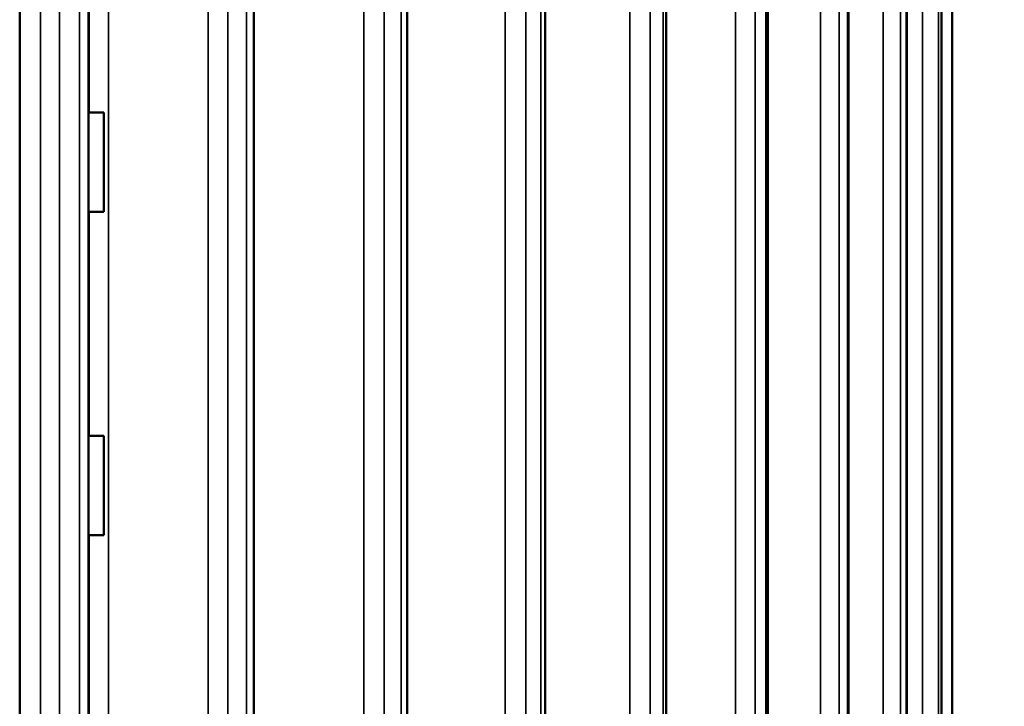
# Model space of a CAD drawing. Header units: millimetres. Extents: x 38 to 2514, y 38 to 1622.
# Tile 68 of 256: x 672 to 712, y 817 to 845. Entities that reach past the tile are written whole.
import ezdxf

# ---------------------------------------------------------------- set-up
doc = ezdxf.new("R2010")
doc.units = ezdxf.units.MM
doc.header["$LTSCALE"] = 7.692308
for name, color, linetype, lineweight in [('Dimension (ISO)', 7, 'Continuous', 25), ('Visible (ISO)', 7, 'Continuous', 50), ('Visible Narrow (ISO)', 7, 'Continuous', 35)]:
    doc.layers.add(name, color=color, linetype=linetype, lineweight=lineweight)
doc.styles.add('Note Text (ANSI)', font='tahoma.ttf')
doc.dimstyles.new('Default (ISO)', dxfattribs={"dimscale": 7.692308, "dimtxt": 1, "dimasz": 2.5, "dimexe": 3.175, "dimexo": 0, "dimgap": 0.762, "dimtad": 1, "dimrnd": 1e-08, "dimzin": 0, "dimdsep": 46, "dimtxsty": 'Note Text (ANSI)', "dimcen": 0.09, "dimdle": 10, "dimclrd": 1, "dimclre": 1, "dimclrt": 1, "dimazin": 0, "dimtfac": 3.5052, "dimtmove": 0, "dimatfit": 3, "dimfxl": 1, "dimtolj": 1, "dimtzin": 0, "dimlwd": -1, "dimlwe": -1, "dimarcsym": 0})

# ---------------------------------------------------------------- blocks, each defined once
blk = doc.blocks.new('*D6')
at = {"layer": 'Defpoints', "color": 0, "transparency": 16777216}
for p in [(699.034, 917.293), (765.78, 917.293), (705.949, 661.593)]:
    blk.add_point(p, dxfattribs=at)
at = {"layer": 'Dimension (ISO)', "color": 1, "transparency": 16777216}
for p, q in [((699.034, 917.293), (790.203, 917.293)), ((765.78, 680.823), (765.78, 898.062)), ((705.949, 661.593), (790.203, 661.593))]:
    blk.add_line(p, q, dxfattribs=at)
for points in [[(762.574, 898.062), (768.985, 898.062), (765.78, 917.293)], [(762.574, 680.823), (768.985, 680.823), (765.78, 661.593)]]:
    blk.add_solid(points, dxfattribs=at)
at = {"layer": 'Dimension (ISO)', "color": 1, "transparency": 16777216, "insert": (749.854, 736.018), "char_height": 7.69231, "attachment_point": 1, "rotation": 90, "style": 'Note Text (ANSI)'}
blk.add_mtext('\\A1;255.70 mm [10.067 in]', dxfattribs=at)

msp = doc.modelspace()

# ---------------------------------------------------------------- linework, layer by layer
at = {"layer": 'Visible (ISO)'}
for p, q in [((672.4495, 971.1927), (672.4495, 799.3272)), ((675.2183, 913.1449), (675.2183, 798.6424)), ((681.8687, 912.956), (681.8687, 797.2231)), ((688.026, 912.7842), (688.026, 761.6927)), ((693.5848, 912.5832), (693.5848, 761.6927)), ((698.4501, 912.3523), (698.4501, 761.6927)), ((702.5386, 912.1606), (702.5386, 761.6927)), ((705.7802, 911.8673), (705.7802, 761.6927)), ((708.1197, 911.6636), (708.1197, 761.6927)), ((709.5169, 911.4935), (709.5169, 761.6927)), ((709.9495, 759.3427), (709.9495, 911.2927)), ((675.2418, 841.1927), (675.2183, 841.1927)), ((675.2418, 841.1927), (675.8386, 841.1927)), ((675.8386, 841.1927), (675.8386, 837.1927)), ((675.2418, 837.1927), (675.2183, 837.1927)), ((675.2418, 837.1927), (675.8386, 837.1927)), ((675.2418, 828.1927), (675.2183, 828.1927)), ((675.2418, 828.1927), (675.8386, 828.1927)), ((675.8386, 828.1927), (675.8386, 824.1927)), ((675.2418, 824.1927), (675.2183, 824.1927)), ((675.2418, 824.1927), (675.8386, 824.1927))]:
    msp.add_line(p, q, dxfattribs=at)
at = {"layer": 'Visible Narrow (ISO)'}
for p, q in [((676.0258, 916.2927), (676.0258, 798.4532)), ((673.2859, 913.5969), (673.2859, 799.1144)), ((680.0238, 913.5969), (680.0238, 797.5853)), ((686.2898, 913.5969), (686.2898, 761.6927)), ((691.9768, 913.5969), (691.9768, 761.6927)), ((696.9875, 913.5969), (696.9875, 761.6927)), ((701.2361, 913.5969), (701.2361, 761.6927)), ((704.6499, 913.5969), (704.6499, 761.6927)), ((707.1706, 913.5969), (707.1706, 761.6927)), ((708.7551, 913.5969), (708.7551, 761.6927)), ((674.0541, 911.2927), (674.0543, 798.9235)), ((674.8518, 911.2927), (674.852, 798.7298)), ((680.8246, 911.2927), (680.8248, 797.4251)), ((681.5723, 911.2927), (681.5725, 797.2796)), ((687.1095, 911.2927), (687.1098, 761.6927)), ((687.7945, 911.2927), (687.7948, 761.6927)), ((692.8013, 911.2927), (692.8017, 761.6927)), ((693.4119, 911.2927), (693.4123, 761.6927)), ((697.8028, 911.2927), (697.8032, 761.6927)), ((698.3284, 911.2927), (698.3288, 761.6927)), ((702.0282, 911.2927), (702.0287, 761.6927)), ((702.4599, 911.2927), (702.4604, 761.6927)), ((705.4054, 911.2927), (705.4059, 761.6927)), ((705.7358, 911.2927), (705.7363, 761.6927)), ((707.8764, 911.2927), (707.8769, 761.6927)), ((708.0999, 911.2927), (708.1004, 761.6927)), ((709.3991, 911.2927), (709.3996, 761.6927)), ((709.5118, 911.2927), (709.5123, 761.6927)), ((709.9473, 911.2927), (709.9479, 761.6927)), ((675.2418, 850.1927), (675.2418, 841.1927)), ((675.2418, 837.1927), (675.2418, 828.1927)), ((675.2418, 824.1927), (675.2418, 815.1927))]:
    msp.add_line(p, q, dxfattribs=at)

# ---------------------------------------------------------------- dimensions: what is measured, and where the dimension line sits
at = {"layer": 'Dimension (ISO)', "color": 1, "true_color": 0xff0000}
dim = msp.add_linear_dim(base=(765.7795, 917.2927), p1=(705.9495, 661.5927), p2=(699.0342, 917.2927), angle=90, text='<> mm [10.067 in]', dimstyle='Default (ISO)', override={"dimgap": 0.762, "dimdec": 2, "dimpost": '', "dimtol": 0, "dimlim": 0, "dimtp": 0, "dimtm": 0, "dimtdec": 2, "dimtofl": 0, "dimatfit": 1}, dxfattribs=at)
dim.commit()
dim.dimension.update_dxf_attribs({"geometry": '*D6', "text_midpoint": (765.7795, 789.4427), "dimtype": 160})

doc.saveas('drawing.dxf')
